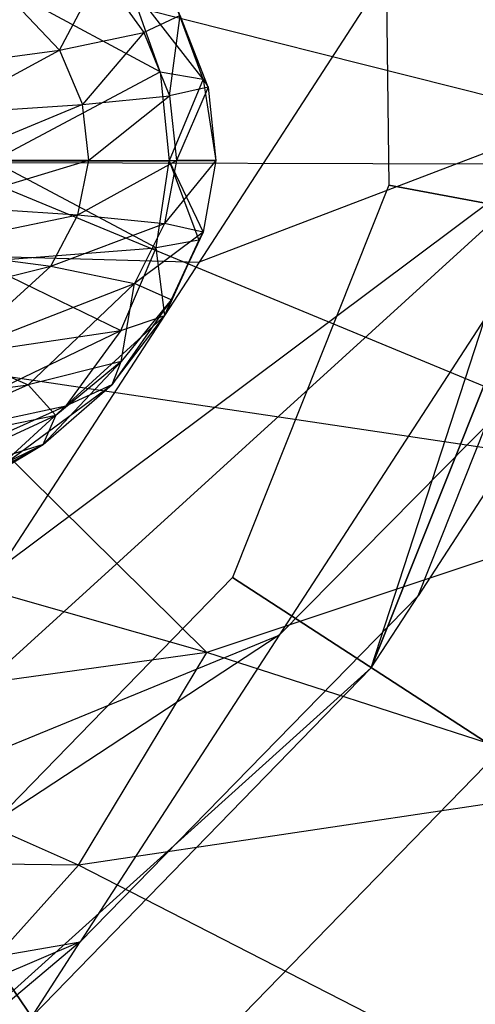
# Model space of a CAD drawing. Extents: x 1.6 to 24.9, y -15.7 to 0.
# Tile 79 of 246: x 5.73 to 5.909, y -12.201 to -11.815. Entities that reach past the tile are written whole.
import ezdxf

# ---------------------------------------------------------------- set-up
doc = ezdxf.new("R2010")
doc.units = 0
doc.header["$LTSCALE"] = 2.54
doc.layers.get('0').update_dxf_attribs({"color": 13, "linetype": 'CONTINUOUS'})

# ---------------------------------------------------------------- blocks, each defined once
blk = doc.blocks.new('ARES-203-D_STL')
at = {"color": 0}
for p, q in [((5.87271, -11.71417, 9.7859), (5.87488, -11.87999, 9.7859)), ((5.87271, -11.71417, 9.7859), (5.87488, -11.87999, 9.7859)), ((5.87271, -11.71417, 10.2859), (5.87488, -11.87999, 10.2859)), ((5.87271, -11.71417, 10.2859), (5.87488, -11.87999, 10.2859)), ((5.89299, -11.76734, 4.93005), (5.80026, -11.91013, 5.28139)), ((5.89299, -11.76734, 4.93005), (5.80026, -11.91013, 5.28139)), ((6.01968, -11.87175, 22.20736), (5.69594, -11.78987, 22.85162)), ((6.01968, -11.87175, 22.20736), (5.69594, -11.78987, 22.85162)), ((5.78498, -11.83545, 25.15253), (5.7025, -11.79084, 25.00589)), ((5.78498, -11.83545, 25.15253), (5.7025, -11.79084, 25.00589)), ((5.7095, -11.78907, 25.36459), (5.74544, -11.82697, 25.37962)), ((5.7095, -11.78907, 25.36459), (5.74544, -11.82697, 25.37962)), ((5.74544, -11.82697, 25.37962), (5.76165, -11.79662, 25.32332)), ((5.74544, -11.82697, 25.37962), (5.76165, -11.79662, 25.32332)), ((5.76165, -11.79662, 25.32332), (5.77859, -11.82001, 25.33001)), ((5.76165, -11.79662, 25.32332), (5.77859, -11.82001, 25.33001)), ((5.80191, -11.8384, 25.21814), (5.77291, -11.80113, 25.1492)), ((5.80191, -11.8384, 25.21814), (5.77291, -11.80113, 25.1492)), ((5.78498, -11.83545, 25.15253), (5.77291, -11.80113, 25.1492)), ((5.78498, -11.83545, 25.15253), (5.77291, -11.80113, 25.1492)), ((5.80381, -11.84155, 25.2789), (5.79037, -11.80702, 25.21434)), ((5.80381, -11.84155, 25.2789), (5.79037, -11.80702, 25.21434)), ((5.80191, -11.8384, 25.21814), (5.79037, -11.80702, 25.21434)), ((5.80191, -11.8384, 25.21814), (5.79037, -11.80702, 25.21434)), ((5.79291, -11.81334, 25.27477), (5.77859, -11.82001, 25.33001)), ((5.79291, -11.81334, 25.27477), (5.77859, -11.82001, 25.33001)), ((5.78866, -11.84488, 25.3343), (5.79291, -11.81334, 25.27477)), ((5.78866, -11.84488, 25.3343), (5.79291, -11.81334, 25.27477)), ((5.80381, -11.84155, 25.2789), (5.79291, -11.81334, 25.27477)), ((5.80381, -11.84155, 25.2789), (5.79291, -11.81334, 25.27477)), ((5.74544, -11.82697, 25.37962), (5.77859, -11.82001, 25.33001)), ((5.74544, -11.82697, 25.37962), (5.77859, -11.82001, 25.33001)), ((5.77859, -11.82001, 25.33001), (5.7545, -11.84835, 25.38382)), ((5.77859, -11.82001, 25.33001), (5.7545, -11.84835, 25.38382)), ((5.77859, -11.82001, 25.33001), (5.78866, -11.84488, 25.3343)), ((5.77859, -11.82001, 25.33001), (5.78866, -11.84488, 25.3343)), ((5.69172, -11.83417, 25.423), (5.74544, -11.82697, 25.37962)), ((5.69172, -11.83417, 25.423), (5.74544, -11.82697, 25.37962)), ((5.69953, -11.85193, 25.42678), (5.74544, -11.82697, 25.37962)), ((5.69953, -11.85193, 25.42678), (5.74544, -11.82697, 25.37962)), ((5.74544, -11.82697, 25.37962), (5.7545, -11.84835, 25.38382)), ((5.74544, -11.82697, 25.37962), (5.7545, -11.84835, 25.38382)), ((5.86795, -12.06941, 9.7859), (5.94633, -11.82818, 9.7859)), ((5.86795, -12.06941, 9.7859), (5.94633, -11.82818, 9.7859)), ((5.71918, -11.87044, 25.00889), (5.78498, -11.83545, 25.15253)), ((5.71918, -11.87044, 25.00889), (5.78498, -11.83545, 25.15253)), ((5.78498, -11.83545, 25.15253), (5.78859, -11.87036, 25.15368)), ((5.78498, -11.83545, 25.15253), (5.78859, -11.87036, 25.15368)), ((5.78498, -11.83545, 25.15253), (5.80191, -11.8384, 25.21814)), ((5.78498, -11.83545, 25.15253), (5.80191, -11.8384, 25.21814)), ((5.80191, -11.8384, 25.21814), (5.78859, -11.87036, 25.15368)), ((5.80191, -11.8384, 25.21814), (5.78859, -11.87036, 25.15368)), ((5.80191, -11.8384, 25.21814), (5.80692, -11.87027, 25.28034)), ((5.80191, -11.8384, 25.21814), (5.80692, -11.87027, 25.28034)), ((5.80191, -11.8384, 25.21814), (5.80381, -11.84155, 25.2789)), ((5.80191, -11.8384, 25.21814), (5.80381, -11.84155, 25.2789)), ((5.80381, -11.84155, 25.2789), (5.78866, -11.84488, 25.3343)), ((5.80381, -11.84155, 25.2789), (5.78866, -11.84488, 25.3343)), ((5.80381, -11.84155, 25.2789), (5.79147, -11.87022, 25.33578)), ((5.80381, -11.84155, 25.2789), (5.79147, -11.87022, 25.33578)), ((5.80381, -11.84155, 25.2789), (5.80692, -11.87027, 25.28034)), ((5.80381, -11.84155, 25.2789), (5.80692, -11.87027, 25.28034)), ((5.65917, -12.1274, 6.01471), (5.96862, -11.84591, 5.34529)), ((5.65917, -12.1274, 6.01471), (5.96862, -11.84591, 5.34529)), ((5.96862, -11.84591, 5.34529), (5.72231, -12.03016, 5.64325)), ((5.96862, -11.84591, 5.34529), (5.72231, -12.03016, 5.64325)), ((5.7545, -11.84835, 25.38382), (5.78866, -11.84488, 25.3343)), ((5.7545, -11.84835, 25.38382), (5.78866, -11.84488, 25.3343)), ((5.75698, -11.87017, 25.38527), (5.78866, -11.84488, 25.3343)), ((5.75698, -11.87017, 25.38527), (5.78866, -11.84488, 25.3343)), ((5.78866, -11.84488, 25.3343), (5.79147, -11.87022, 25.33578)), ((5.78866, -11.84488, 25.3343), (5.79147, -11.87022, 25.33578)), ((5.96862, -11.84591, 5.34529), (5.80026, -11.91013, 5.28139)), ((5.96862, -11.84591, 5.34529), (5.80026, -11.91013, 5.28139)), ((5.96862, -11.84591, 5.34529), (5.83179, -12.0566, 6.05642)), ((5.96862, -11.84591, 5.34529), (5.83179, -12.0566, 6.05642)), ((5.69953, -11.85193, 25.42678), (5.7545, -11.84835, 25.38382)), ((5.69953, -11.85193, 25.42678), (5.7545, -11.84835, 25.38382)), ((5.7545, -11.84835, 25.38382), (5.70167, -11.87011, 25.42809)), ((5.7545, -11.84835, 25.38382), (5.70167, -11.87011, 25.42809)), ((5.75698, -11.87017, 25.38527), (5.7545, -11.84835, 25.38382)), ((5.75698, -11.87017, 25.38527), (5.7545, -11.84835, 25.38382)), ((5.88633, -12.04111, 6.8189), (5.95647, -11.86461, 6.84085)), ((5.88633, -12.04111, 6.8189), (5.95647, -11.86461, 6.84085)), ((5.69796, -11.88796, 25.42671), (5.75698, -11.87017, 25.38527)), ((5.69796, -11.88796, 25.42671), (5.75698, -11.87017, 25.38527)), ((5.69986, -11.87105, 22.85166), (6.01968, -11.87175, 22.20736)), ((5.69986, -11.87105, 22.85166), (6.01968, -11.87175, 22.20736)), ((5.69986, -11.87105, 22.85166), (6.00358, -11.99662, 22.20735)), ((5.69986, -11.87105, 22.85166), (6.00358, -11.99662, 22.20735)), ((5.70167, -11.87011, 25.42809), (5.75698, -11.87017, 25.38527)), ((5.70167, -11.87011, 25.42809), (5.75698, -11.87017, 25.38527)), ((5.71918, -11.87044, 25.00889), (5.78859, -11.87036, 25.15368)), ((5.71918, -11.87044, 25.00889), (5.78859, -11.87036, 25.15368)), ((5.78337, -11.90458, 25.15246), (5.71918, -11.87044, 25.00889)), ((5.78337, -11.90458, 25.15246), (5.71918, -11.87044, 25.00889)), ((5.75266, -11.89155, 25.38373), (5.75698, -11.87017, 25.38527)), ((5.75266, -11.89155, 25.38373), (5.75698, -11.87017, 25.38527)), ((5.75266, -11.89155, 25.38373), (5.79147, -11.87022, 25.33578)), ((5.75266, -11.89155, 25.38373), (5.79147, -11.87022, 25.33578)), ((5.75698, -11.87017, 25.38527), (5.79147, -11.87022, 25.33578)), ((5.75698, -11.87017, 25.38527), (5.79147, -11.87022, 25.33578)), ((5.78337, -11.90458, 25.15246), (5.78859, -11.87036, 25.15368)), ((5.78337, -11.90458, 25.15246), (5.78859, -11.87036, 25.15368)), ((5.79147, -11.87022, 25.33578), (5.78675, -11.89504, 25.33421)), ((5.79147, -11.87022, 25.33578), (5.78675, -11.89504, 25.33421)), ((5.80692, -11.87027, 25.28034), (5.78675, -11.89504, 25.33421)), ((5.80692, -11.87027, 25.28034), (5.78675, -11.89504, 25.33421)), ((5.78859, -11.87036, 25.15368), (5.80692, -11.87027, 25.28034)), ((5.78859, -11.87036, 25.15368), (5.80692, -11.87027, 25.28034)), ((5.78859, -11.87036, 25.15368), (5.80018, -11.90158, 25.21807)), ((5.78859, -11.87036, 25.15368), (5.80018, -11.90158, 25.21807)), ((5.78859, -11.87036, 25.15368), (5.80195, -11.89839, 25.27882)), ((5.78859, -11.87036, 25.15368), (5.80195, -11.89839, 25.27882)), ((5.80692, -11.87027, 25.28034), (5.79147, -11.87022, 25.33578)), ((5.80692, -11.87027, 25.28034), (5.79147, -11.87022, 25.33578)), ((5.80692, -11.87027, 25.28034), (5.80195, -11.89839, 25.27882)), ((5.80692, -11.87027, 25.28034), (5.80195, -11.89839, 25.27882)), ((5.87488, -11.87999, 9.7859), (5.81343, -12.03401, 9.7859)), ((5.87488, -11.87999, 9.7859), (5.81343, -12.03401, 9.7859)), ((5.87488, -11.87999, 10.2859), (5.81343, -12.03401, 10.2859)), ((5.87488, -11.87999, 10.2859), (5.81343, -12.03401, 10.2859)), ((5.87488, -11.87999, 9.7859), (5.99779, -11.90277, 9.81939)), ((5.87488, -11.87999, 9.7859), (5.99779, -11.90277, 9.81939)), ((5.99779, -11.90277, 10.2524), (5.87488, -11.87999, 10.2859)), ((5.99779, -11.90277, 10.2524), (5.87488, -11.87999, 10.2859)), ((5.69796, -11.88796, 25.42671), (5.75266, -11.89155, 25.38373)), ((5.69796, -11.88796, 25.42671), (5.75266, -11.89155, 25.38373)), ((5.6888, -11.9048, 25.42287), (5.75266, -11.89155, 25.38373)), ((5.6888, -11.9048, 25.42287), (5.75266, -11.89155, 25.38373)), ((5.74199, -11.91175, 25.37948), (5.75266, -11.89155, 25.38373)), ((5.74199, -11.91175, 25.37948), (5.75266, -11.89155, 25.38373)), ((5.75266, -11.89155, 25.38373), (5.78675, -11.89504, 25.33421)), ((5.75266, -11.89155, 25.38373), (5.78675, -11.89504, 25.33421)), ((5.93879, -11.89183, 7.39346), (5.86795, -12.06941, 7.39346)), ((5.86795, -12.06941, 9.7859), (5.93879, -11.89183, 7.39346)), ((5.93879, -11.89183, 7.39346), (5.86795, -12.06941, 7.39346)), ((5.86795, -12.06941, 9.7859), (5.93879, -11.89183, 7.39346)), ((5.74199, -11.91175, 25.37948), (5.78675, -11.89504, 25.33421)), ((5.74199, -11.91175, 25.37948), (5.78675, -11.89504, 25.33421)), ((5.78675, -11.89504, 25.33421), (5.77492, -11.9185, 25.32986)), ((5.78675, -11.89504, 25.33421), (5.77492, -11.9185, 25.32986)), ((5.80195, -11.89839, 25.27882), (5.78675, -11.89504, 25.33421)), ((5.80195, -11.89839, 25.27882), (5.78675, -11.89504, 25.33421)), ((5.80195, -11.89839, 25.27882), (5.77492, -11.9185, 25.32986)), ((5.80195, -11.89839, 25.27882), (5.77492, -11.9185, 25.32986)), ((5.80195, -11.89839, 25.27882), (5.78926, -11.92499, 25.27462)), ((5.80195, -11.89839, 25.27882), (5.78926, -11.92499, 25.27462)), ((5.80018, -11.90158, 25.21807), (5.80195, -11.89839, 25.27882)), ((5.80018, -11.90158, 25.21807), (5.80195, -11.89839, 25.27882)), ((5.80018, -11.90158, 25.21807), (5.78337, -11.90458, 25.15246)), ((5.80018, -11.90158, 25.21807), (5.78337, -11.90458, 25.15246)), ((5.80018, -11.90158, 25.21807), (5.78686, -11.93118, 25.21421)), ((5.80018, -11.90158, 25.21807), (5.78686, -11.93118, 25.21421)), ((5.80018, -11.90158, 25.21807), (5.78926, -11.92499, 25.27462)), ((5.80018, -11.90158, 25.21807), (5.78926, -11.92499, 25.27462)), ((5.61397, -11.90512, 5.2387), (5.80026, -11.91013, 5.28139)), ((5.61397, -11.90512, 5.2387), (5.80026, -11.91013, 5.28139)), ((5.6888, -11.9048, 25.42287), (5.74199, -11.91175, 25.37948)), ((5.6888, -11.9048, 25.42287), (5.74199, -11.91175, 25.37948)), ((5.71379, -11.9099, 25.00807), (5.78337, -11.90458, 25.15246)), ((5.71379, -11.9099, 25.00807), (5.78337, -11.90458, 25.15246)), ((5.76956, -11.937, 25.14908), (5.78337, -11.90458, 25.15246)), ((5.76956, -11.937, 25.14908), (5.78337, -11.90458, 25.15246)), ((5.78686, -11.93118, 25.21421), (5.78337, -11.90458, 25.15246)), ((5.78686, -11.93118, 25.21421), (5.78337, -11.90458, 25.15246)), ((5.65672, -11.93324, 25.40924), (5.74199, -11.91175, 25.37948)), ((5.65672, -11.93324, 25.40924), (5.74199, -11.91175, 25.37948)), ((5.7045, -11.94599, 25.36438), (5.74199, -11.91175, 25.37948)), ((5.7045, -11.94599, 25.36438), (5.74199, -11.91175, 25.37948)), ((5.71379, -11.9099, 25.00807), (5.76956, -11.937, 25.14908)), ((5.71379, -11.9099, 25.00807), (5.76956, -11.937, 25.14908)), ((5.80026, -11.91013, 5.28139), (5.72231, -12.03016, 5.64325)), ((5.80026, -11.91013, 5.28139), (5.72231, -12.03016, 5.64325)), ((5.74199, -11.91175, 25.37948), (5.77492, -11.9185, 25.32986)), ((5.74199, -11.91175, 25.37948), (5.77492, -11.9185, 25.32986)), ((5.7045, -11.94599, 25.36438), (5.77492, -11.9185, 25.32986)), ((5.7045, -11.94599, 25.36438), (5.77492, -11.9185, 25.32986)), ((5.77492, -11.9185, 25.32986), (5.7331, -11.95839, 25.31441)), ((5.77492, -11.9185, 25.32986), (5.7331, -11.95839, 25.31441)), ((5.76966, -11.94921, 25.26813), (5.77492, -11.9185, 25.32986)), ((5.76966, -11.94921, 25.26813), (5.77492, -11.9185, 25.32986)), ((5.78926, -11.92499, 25.27462), (5.77492, -11.9185, 25.32986)), ((5.78926, -11.92499, 25.27462), (5.77492, -11.9185, 25.32986)), ((5.78926, -11.92499, 25.27462), (5.76615, -11.95817, 25.20825)), ((5.78926, -11.92499, 25.27462), (5.76615, -11.95817, 25.20825)), ((5.78926, -11.92499, 25.27462), (5.76966, -11.94921, 25.26813)), ((5.78926, -11.92499, 25.27462), (5.76966, -11.94921, 25.26813)), ((5.78686, -11.93118, 25.21421), (5.78926, -11.92499, 25.27462)), ((5.78686, -11.93118, 25.21421), (5.78926, -11.92499, 25.27462)), ((5.83179, -12.0566, 6.05642), (5.96162, -11.92516, 6.10563)), ((5.83179, -12.0566, 6.05642), (5.96162, -11.92516, 6.10563)), ((5.96162, -11.92516, 6.10563), (5.88633, -12.04111, 6.8189)), ((5.96162, -11.92516, 6.10563), (5.88633, -12.04111, 6.8189)), ((5.748, -11.96661, 25.14385), (5.78686, -11.93118, 25.21421)), ((5.748, -11.96661, 25.14385), (5.78686, -11.93118, 25.21421)), ((5.76615, -11.95817, 25.20825), (5.78686, -11.93118, 25.21421)), ((5.76615, -11.95817, 25.20825), (5.78686, -11.93118, 25.21421)), ((5.76956, -11.937, 25.14908), (5.78686, -11.93118, 25.21421)), ((5.76956, -11.937, 25.14908), (5.78686, -11.93118, 25.21421)), ((5.67653, -11.98165, 25.00232), (5.76956, -11.937, 25.14908)), ((5.67653, -11.98165, 25.00232), (5.76956, -11.937, 25.14908)), ((5.69931, -11.94736, 25.00581), (5.76956, -11.937, 25.14908)), ((5.69931, -11.94736, 25.00581), (5.76956, -11.937, 25.14908)), ((5.76956, -11.937, 25.14908), (5.748, -11.96661, 25.14385)), ((5.76956, -11.937, 25.14908), (5.748, -11.96661, 25.14385)), ((5.7045, -11.94599, 25.36438), (5.7331, -11.95839, 25.31441)), ((5.7045, -11.94599, 25.36438), (5.7331, -11.95839, 25.31441)), ((5.80338, -12.0634, 22.53577), (5.68808, -11.94967, 22.85162)), ((6.00358, -11.99662, 22.20735), (5.68808, -11.94967, 22.85162)), ((5.80338, -12.0634, 22.53577), (5.68808, -11.94967, 22.85162)), ((6.00358, -11.99662, 22.20735), (5.68808, -11.94967, 22.85162)), ((5.76966, -11.94921, 25.26813), (5.7331, -11.95839, 25.31441)), ((5.76966, -11.94921, 25.26813), (5.7331, -11.95839, 25.31441)), ((5.73901, -11.98172, 25.20053), (5.76966, -11.94921, 25.26813)), ((5.73901, -11.98172, 25.20053), (5.76966, -11.94921, 25.26813)), ((5.76966, -11.94921, 25.26813), (5.74405, -11.97033, 25.25971)), ((5.76966, -11.94921, 25.26813), (5.74405, -11.97033, 25.25971)), ((5.76615, -11.95817, 25.20825), (5.76966, -11.94921, 25.26813)), ((5.76615, -11.95817, 25.20825), (5.76966, -11.94921, 25.26813)), ((5.71964, -11.99247, 25.13708), (5.76615, -11.95817, 25.20825)), ((5.71964, -11.99247, 25.13708), (5.76615, -11.95817, 25.20825)), ((5.73901, -11.98172, 25.20053), (5.76615, -11.95817, 25.20825)), ((5.73901, -11.98172, 25.20053), (5.76615, -11.95817, 25.20825)), ((5.748, -11.96661, 25.14385), (5.76615, -11.95817, 25.20825)), ((5.748, -11.96661, 25.14385), (5.76615, -11.95817, 25.20825)), ((5.65108, -11.96864, 25.34308), (5.7331, -11.95839, 25.31441)), ((5.65108, -11.96864, 25.34308), (5.7331, -11.95839, 25.31441)), ((5.7331, -11.95839, 25.31441), (5.67318, -11.98489, 25.29261)), ((5.7331, -11.95839, 25.31441), (5.67318, -11.98489, 25.29261)), ((5.74405, -11.97033, 25.25971), (5.7331, -11.95839, 25.31441)), ((5.74405, -11.97033, 25.25971), (5.7331, -11.95839, 25.31441)), ((5.64641, -12.01167, 24.99779), (5.748, -11.96661, 25.14385)), ((5.64641, -12.01167, 24.99779), (5.748, -11.96661, 25.14385)), ((5.67653, -11.98165, 25.00232), (5.748, -11.96661, 25.14385)), ((5.67653, -11.98165, 25.00232), (5.748, -11.96661, 25.14385)), ((5.748, -11.96661, 25.14385), (5.71964, -11.99247, 25.13708)), ((5.748, -11.96661, 25.14385), (5.71964, -11.99247, 25.13708)), ((5.74405, -11.97033, 25.25971), (5.67318, -11.98489, 25.29261)), ((5.74405, -11.97033, 25.25971), (5.67318, -11.98489, 25.29261)), ((5.74405, -11.97033, 25.25971), (5.67889, -12.00056, 25.23868)), ((5.74405, -11.97033, 25.25971), (5.67889, -12.00056, 25.23868)), ((5.73901, -11.98172, 25.20053), (5.74405, -11.97033, 25.25971)), ((5.73901, -11.98172, 25.20053), (5.74405, -11.97033, 25.25971)), ((5.66965, -12.01551, 25.18121), (5.73901, -11.98172, 25.20053)), ((5.66965, -12.01551, 25.18121), (5.73901, -11.98172, 25.20053)), ((5.73901, -11.98172, 25.20053), (5.67889, -12.00056, 25.23868)), ((5.73901, -11.98172, 25.20053), (5.67889, -12.00056, 25.23868)), ((5.68553, -12.01373, 25.12907), (5.73901, -11.98172, 25.20053)), ((5.68553, -12.01373, 25.12907), (5.73901, -11.98172, 25.20053)), ((5.71964, -11.99247, 25.13708), (5.73901, -11.98172, 25.20053)), ((5.71964, -11.99247, 25.13708), (5.73901, -11.98172, 25.20053)), ((6.00358, -11.99662, 22.20735), (5.80338, -12.0634, 22.53577)), ((6.00358, -11.99662, 22.20735), (5.80338, -12.0634, 22.53577)), ((5.80338, -12.0634, 22.53577), (5.66118, -12.02301, 22.85151)), ((5.80338, -12.0634, 22.53577), (5.66118, -12.02301, 22.85151)), ((5.81343, -12.03401, 9.7859), (5.69772, -12.15279, 9.7859)), ((5.81343, -12.03401, 9.7859), (5.69772, -12.15279, 9.7859)), ((5.81343, -12.03401, 10.2859), (5.69772, -12.15279, 10.2859)), ((5.81343, -12.03401, 10.2859), (5.69772, -12.15279, 10.2859)), ((5.81343, -12.03401, 9.7859), (5.91827, -12.10209, 9.81939)), ((5.81343, -12.03401, 9.7859), (5.91827, -12.10209, 9.81939)), ((5.91827, -12.10209, 10.2524), (5.81343, -12.03401, 10.2859)), ((5.91827, -12.10209, 10.2524), (5.81343, -12.03401, 10.2859)), ((5.75362, -12.17697, 6.79695), (5.88633, -12.04111, 6.8189)), ((5.75362, -12.17697, 6.79695), (5.88633, -12.04111, 6.8189)), ((5.86795, -12.06941, 7.39346), (5.88633, -12.04111, 6.8189)), ((5.86795, -12.06941, 7.39346), (5.88633, -12.04111, 6.8189)), ((5.83179, -12.0566, 6.05642), (5.61115, -12.20134, 6.39378)), ((5.83179, -12.0566, 6.05642), (5.61115, -12.20134, 6.39378)), ((5.65917, -12.1274, 6.01471), (5.83179, -12.0566, 6.05642)), ((5.65917, -12.1274, 6.01471), (5.83179, -12.0566, 6.05642)), ((5.83179, -12.0566, 6.05642), (5.75362, -12.17697, 6.79695)), ((5.83179, -12.0566, 6.05642), (5.75362, -12.17697, 6.79695)), ((5.80338, -12.0634, 22.53577), (5.62089, -12.08873, 22.85133)), ((5.80338, -12.0634, 22.53577), (5.62089, -12.08873, 22.85133)), ((5.75293, -12.14682, 22.53561), (5.80338, -12.0634, 22.53577)), ((5.75293, -12.14682, 22.53561), (5.80338, -12.0634, 22.53577)), ((5.96426, -12.11538, 22.20734), (5.80338, -12.0634, 22.53577)), ((5.96426, -12.11538, 22.20734), (5.80338, -12.0634, 22.53577)), ((5.67945, -12.23913, 9.7859), (5.86795, -12.06941, 9.7859)), ((5.67945, -12.23913, 9.7859), (5.86795, -12.06941, 9.7859)), ((5.86795, -12.06941, 7.39346), (5.73454, -12.20636, 7.39346)), ((5.73454, -12.20636, 7.39346), (5.86795, -12.06941, 9.7859)), ((5.73454, -12.20636, 7.39346), (5.86795, -12.06941, 9.7859)), ((5.86795, -12.06941, 7.39346), (5.73454, -12.20636, 7.39346)), ((5.86795, -12.06941, 7.39346), (5.86795, -12.06941, 9.7859)), ((5.86795, -12.06941, 7.39346), (5.86795, -12.06941, 9.7859)), ((5.75293, -12.14682, 22.53561), (5.62089, -12.08873, 22.85133)), ((5.75293, -12.14682, 22.53561), (5.62089, -12.08873, 22.85133)), ((5.76852, -12.25581, 9.81939), (5.91827, -12.10209, 9.81939)), ((5.76852, -12.25581, 9.81939), (5.91827, -12.10209, 9.81939)), ((5.76852, -12.25581, 10.2524), (5.91827, -12.10209, 10.2524)), ((5.76852, -12.25581, 10.2524), (5.91827, -12.10209, 10.2524)), ((5.96426, -12.11538, 22.20734), (5.75293, -12.14682, 22.53561)), ((5.96426, -12.11538, 22.20734), (5.75293, -12.14682, 22.53561)), ((5.75293, -12.14682, 22.53561), (5.56921, -12.14508, 22.8511)), ((5.75293, -12.14682, 22.53561), (5.56921, -12.14508, 22.8511)), ((5.68827, -12.2186, 22.5354), (5.75293, -12.14682, 22.53561)), ((5.68827, -12.2186, 22.5354), (5.75293, -12.14682, 22.53561)), ((5.90328, -12.22384, 22.20733), (5.75293, -12.14682, 22.53561)), ((5.90328, -12.22384, 22.20733), (5.75293, -12.14682, 22.53561)), ((5.69772, -12.15279, 9.7859), (5.76852, -12.25581, 9.81939)), ((5.69772, -12.15279, 9.7859), (5.76852, -12.25581, 9.81939)), ((5.76852, -12.25581, 10.2524), (5.69772, -12.15279, 10.2859)), ((5.76852, -12.25581, 10.2524), (5.69772, -12.15279, 10.2859)), ((5.75362, -12.17697, 6.79695), (5.57855, -12.25153, 6.77834)), ((5.75362, -12.17697, 6.79695), (5.57855, -12.25153, 6.77834)), ((5.61115, -12.20134, 6.39378), (5.75362, -12.17697, 6.79695)), ((5.61115, -12.20134, 6.39378), (5.75362, -12.17697, 6.79695)), ((5.75362, -12.17697, 6.79695), (5.67945, -12.23913, 7.39346)), ((5.75362, -12.17697, 6.79695), (5.67945, -12.23913, 7.39346)), ((5.73454, -12.20636, 7.39346), (5.75362, -12.17697, 6.79695)), ((5.73454, -12.20636, 7.39346), (5.75362, -12.17697, 6.79695))]:
    blk.add_line(p, q, dxfattribs=at)

msp = doc.modelspace()

# ---------------------------------------------------------------- block references
at = {"color": 0}
msp.add_blockref('ARES-203-D_STL', (0, 0), dxfattribs=at)

doc.saveas('drawing.dxf')
